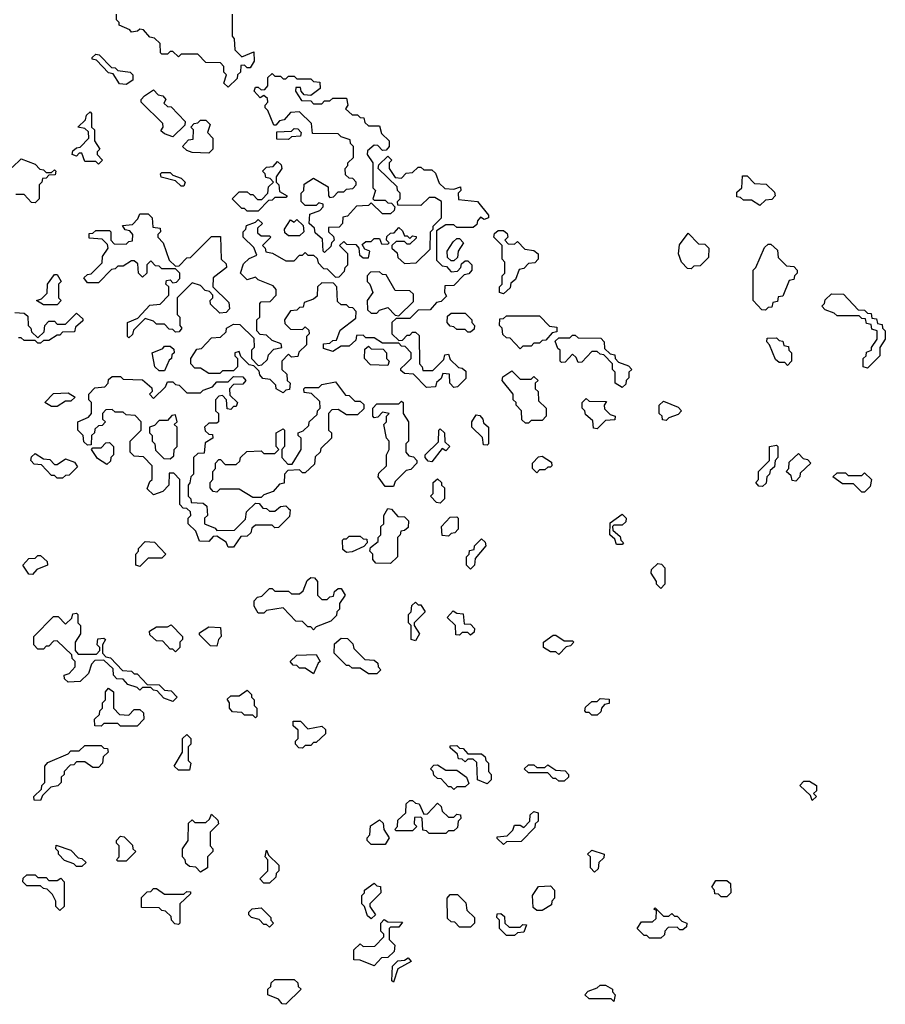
# Model space of a CAD drawing. Extents: x 2776963 to 2884430, y 684484 to 829250.
# Tile 57 of 256: x 2854139 to 2857280, y 736940 to 740515. Entities that reach past the tile are written whole.
import ezdxf

# ---------------------------------------------------------------- set-up
doc = ezdxf.new("R2010")
doc.units = 0

msp = doc.modelspace()

# ---------------------------------------------------------------- linework, layer by layer
at = {"layer": '0CON20XD'}
for points in [[(2854895, 740270), (2854880, 740285), (2854890, 740315), (2854880, 740325), (2854880, 740345), (2854868.3, 740358.3), (2854815, 740360), (2854785, 740390), (2854725, 740390), (2854715, 740380), (2854695, 740400), (2854685, 740400), (2854675, 740390), (2854655, 740390), (2854650, 740395), (2854648.3, 740428.3), (2854628.3, 740448.3), (2854611.7, 740451.7), (2854588.3, 740478.3), (2854575, 740480), (2854567, 740473), (2854545, 740470), (2854538.3, 740478.3), (2854500, 740495), (2854500, 740505), (2854490, 740515), (2854490, 740535)], [(2854910, 740535), (2854910, 740455), (2854917.5, 740445), (2854920, 740405), (2854945, 740380), (2854988.3, 740398.3), (2854990, 740365), (2854975, 740340), (2854965, 740340), (2854955, 740350), (2854941.7, 740348.3), (2854940, 740325), (2854930, 740315), (2854928.3, 740301.7), (2854895, 740270)], [(2854525, 740280), (2854501.7, 740281.7), (2854478.3, 740318.3), (2854461.7, 740321.7), (2854418.3, 740368.3), (2854401.7, 740371.7), (2854401.7, 740378.3), (2854415, 740390), (2854427, 740387), (2854471.7, 740341.7), (2854485, 740340), (2854495, 740330), (2854540, 740325), (2854550, 740315), (2854550, 740295), (2854525, 740280)], [(2855245, 739670), (2855240, 739675), (2855238.3, 739718.3), (2855211.7, 739741.7), (2855208.3, 739758.3), (2855190, 739775), (2855191.7, 739808.3), (2855228.3, 739821.7), (2855240, 739835), (2855240, 739845), (2855225, 739850), (2855215, 739840), (2855175, 739840), (2855160, 739855), (2855160, 739885), (2855170, 739895), (2855171.7, 739918.3), (2855205, 739940), (2855258.3, 739908.3), (2855260, 739875), (2855265, 739870), (2855278.3, 739871.7), (2855295, 739890), (2855315, 739890), (2855325, 739900), (2855348.3, 739901.7), (2855360, 739915), (2855360, 739925), (2855348.3, 739938.3), (2855335, 739940), (2855321.7, 739951.7), (2855320, 739975), (2855330, 739985), (2855330, 739995), (2855350, 740015), (2855350, 740055), (2855340, 740065), (2855338.3, 740078.3), (2855305, 740090), (2855295, 740100), (2855201.7, 740101.7), (2855198.3, 740138.3), (2855155, 740180), (2855121.7, 740178.3), (2855098.3, 740151.7), (2855081.7, 740148.3), (2855068.3, 740131.7), (2855061.7, 740131.7), (2855040, 740185), (2855030, 740195), (2855030, 740205), (2855040, 740215), (2855038.3, 740228.3), (2855025, 740240), (2855011.7, 740231.7), (2854990, 740255), (2854995, 740270), (2855005, 740270), (2855015, 740260), (2855028.3, 740261.7), (2855040, 740275), (2855040, 740305), (2855055, 740320), (2855065, 740310), (2855085, 740310), (2855095, 740300), (2855105, 740300), (2855115, 740310), (2855135, 740310), (2855145, 740300), (2855195, 740300), (2855205, 740290), (2855228.3, 740288.3), (2855230, 740265), (2855195, 740240), (2855171.7, 740241.7), (2855160, 740255), (2855158.3, 740268.3), (2855141.7, 740268.3), (2855140, 740255), (2855161.7, 740221.7), (2855195, 740220), (2855205, 740210), (2855235, 740210), (2855245, 740220), (2855265, 740220), (2855275, 740230), (2855325, 740230), (2855330, 740205), (2855321.7, 740191.7), (2855345, 740170), (2855365, 740170), (2855375, 740160), (2855388.3, 740158.3), (2855391.7, 740141.7), (2855405, 740130), (2855445, 740130), (2855451.7, 740101.7), (2855480, 740075), (2855480, 740055), (2855468.3, 740041.7), (2855455, 740040), (2855438.3, 740058.3), (2855425, 740060), (2855401.7, 740038.3), (2855400, 740025), (2855420, 739995), (2855420, 739905), (2855430, 739895), (2855420, 739865), (2855425, 739860), (2855465, 739860), (2855475, 739850), (2855488.3, 739848.3), (2855500, 739835), (2855498.3, 739821.7), (2855485, 739810), (2855455, 739810), (2855415, 739850), (2855405, 739840), (2855361.7, 739838.3), (2855328.3, 739801.7), (2855311.7, 739798.3), (2855310, 739775), (2855298.3, 739761.7), (2855260, 739760), (2855260, 739745), (2855278.3, 739728.3), (2855280, 739715), (2855270, 739705), (2855268.3, 739691.7), (2855245, 739670)], [(2854695, 740090), (2854665, 740100), (2854651.7, 740111.7), (2854660, 740125), (2854658.3, 740138.3), (2854580, 740215), (2854580, 740225), (2854591.7, 740238.3), (2854625, 740260), (2854641.7, 740241.7), (2854658.3, 740238.3), (2854670, 740225), (2854661.7, 740211.7), (2854675, 740200), (2854688.3, 740198.3), (2854740, 740145), (2854738.3, 740131.7), (2854695, 740090)], [(2854425, 739990), (2854415, 740000), (2854375, 740000), (2854365, 740030), (2854355, 740030), (2854345, 740020), (2854330, 740025), (2854331.7, 740038.3), (2854345, 740050), (2854358.3, 740051.7), (2854390, 740085), (2854388.3, 740108.3), (2854375, 740120), (2854350, 740125), (2854378.3, 740151.7), (2854381.7, 740168.3), (2854395, 740180), (2854400, 740175), (2854400, 740125), (2854410, 740115), (2854410, 740075), (2854430, 740045), (2854420, 740035), (2854420, 740025), (2854440, 740005), (2854425, 739990)], [(2854825, 740030), (2854765, 740032.5), (2854745, 740040), (2854730, 740055), (2854751.7, 740078.3), (2854768.3, 740081.7), (2854770, 740115), (2854760, 740125), (2854771.7, 740138.3), (2854785, 740140), (2854795, 740150), (2854815, 740150), (2854830, 740135), (2854820, 740105), (2854840, 740085), (2854840, 740045), (2854825, 740030)], [(2855115, 740080), (2855071.7, 740081.7), (2855071.7, 740108.3), (2855125, 740110), (2855135, 740120), (2855148.3, 740118.3), (2855160, 740105), (2855158.3, 740091.7), (2855125, 740090), (2855115, 740080)], [(2854111.7, 739978.3), (2854145, 740010), (2854195, 739990), (2854211.7, 739971.7), (2854225, 739970), (2854235, 739960), (2854255, 739960), (2854265, 739970), (2854270, 739965), (2854268.3, 739951.7), (2854245, 739950), (2854235, 739940), (2854221.7, 739938.3), (2854220, 739925), (2854210, 739915), (2854210, 739865), (2854195, 739850)], [(2855095, 739160), (2855070, 739175), (2855068.3, 739188.3), (2855048.3, 739208.3), (2855021.7, 739211.7), (2855010, 739225), (2855008.3, 739238.3), (2854988.3, 739258.3), (2854971.7, 739261.7), (2854941.7, 739291.7), (2854935, 739310), (2854920, 739305), (2854920, 739295), (2854930, 739285), (2854930, 739255), (2854915, 739240), (2854875, 739240), (2854865, 739230), (2854825, 739230), (2854795, 739250), (2854775, 739250), (2854760, 739265), (2854760, 739285), (2854781.7, 739318.3), (2854798.3, 739321.7), (2854835, 739360), (2854868.3, 739361.7), (2854888.3, 739381.7), (2854890, 739395), (2854915, 739410), (2854938.3, 739408.3), (2854988.3, 739358.3), (2854990, 739325), (2854980, 739315), (2854980, 739285), (2855005, 739260), (2855018.3, 739261.7), (2855038.3, 739281.7), (2855041.7, 739298.3), (2855061.7, 739318.3), (2855090, 739325), (2855088.3, 739338.3), (2855055, 739350), (2855035, 739370), (2855011.7, 739371.7), (2855000, 739385), (2855000, 739425), (2855010, 739435), (2855010, 739485), (2855015, 739490), (2855048.3, 739491.7), (2855070, 739515), (2855070, 739535), (2855058.3, 739548.3), (2855005, 739570), (2854995, 739580), (2854965, 739570), (2854940, 739595), (2854951.7, 739628.3), (2854971.7, 739648.3), (2855000, 739660), (2854988.3, 739688.3), (2854950, 739725), (2854950, 739745), (2854960, 739755), (2854961.7, 739768.3), (2854995, 739780), (2855005, 739790), (2855020, 739775), (2855001.7, 739758.3), (2855001.7, 739741.7), (2855015, 739730), (2855045, 739730), (2855050, 739725), (2855020, 739695), (2855030, 739685), (2855031.7, 739671.7), (2855057, 739667), (2855105, 739640), (2855135, 739640), (2855155, 739660), (2855165, 739660), (2855175, 739670), (2855185, 739660), (2855205, 739660), (2855218.3, 739648.3), (2855221.7, 739631.7), (2855241.7, 739611.7), (2855255, 739610), (2855285, 739580), (2855298.3, 739581.7), (2855318.3, 739601.7), (2855320, 739615), (2855330, 739625), (2855330, 739665), (2855300, 739695), (2855315, 739710), (2855325, 739700), (2855358.3, 739698.3), (2855370, 739685), (2855371.7, 739661.7), (2855385, 739650), (2855405, 739650), (2855410, 739675), (2855391.7, 739681.7), (2855381.7, 739698.3), (2855395, 739710), (2855415, 739710), (2855425, 739720), (2855445, 739720), (2855451.7, 739701.7), (2855475, 739700), (2855480, 739705), (2855470, 739715), (2855471.7, 739728.3), (2855485, 739740), (2855498.3, 739741.7), (2855515, 739760), (2855528.3, 739748.3), (2855535, 739730), (2855545, 739730), (2855555, 739720), (2855565, 739730), (2855578.3, 739728.3), (2855578.3, 739721.7), (2855555, 739700), (2855545, 739700), (2855535, 739710), (2855505, 739710), (2855490, 739695), (2855490, 739685), (2855508.3, 739668.3), (2855511.7, 739651.7), (2855535, 739630), (2855578.3, 739631.7), (2855628.3, 739681.7), (2855630, 739745), (2855640, 739755), (2855640, 739765), (2855670, 739795), (2855670, 739855), (2855645, 739870), (2855625, 739870), (2855595, 739840), (2855511.7, 739841.7), (2855510, 739855), (2855520, 739865), (2855520, 739885), (2855510, 739895), (2855508.3, 739908.3), (2855440, 739975), (2855441.7, 739988.3), (2855475, 740020), (2855490, 740005), (2855480, 739995), (2855480, 739975), (2855501.7, 739941.7), (2855525, 739940), (2855541.7, 739958.3), (2855565, 739960), (2855585, 739980), (2855595, 739980), (2855605, 739970), (2855635, 739970), (2855648.3, 739958.3), (2855661.7, 739921.7), (2855681.7, 739901.7), (2855715, 739900), (2855738.3, 739908.3), (2855740, 739895), (2855730, 739885), (2855731.7, 739861.7), (2855800, 739855), (2855840, 739805), (2855840, 739795), (2855825, 739790), (2855811.7, 739798.3), (2855800, 739785), (2855798.3, 739771.7), (2855785, 739760), (2855725, 739760), (2855715, 739770), (2855685, 739770), (2855651.7, 739748.3), (2855651.7, 739641.7), (2855671.7, 739621.7), (2855688.3, 739618.3), (2855705, 739600), (2855728.3, 739601.7), (2855740, 739615), (2855741.7, 739628.3), (2855755, 739640), (2855765, 739640), (2855780, 739625), (2855780, 739605), (2855768.3, 739591.7), (2855751.7, 739588.3), (2855715, 739550), (2855681.7, 739548.3), (2855680, 739525), (2855688.3, 739511.7), (2855668.3, 739491.7), (2855651.7, 739488.3), (2855628.3, 739461.7), (2855585, 739460), (2855555, 739430), (2855505, 739430), (2855490, 739415), (2855490, 739375), (2855515, 739350), (2855528.3, 739351.7), (2855545, 739370), (2855555, 739370), (2855565, 739380), (2855575, 739380), (2855588.3, 739368.3), (2855590, 739265), (2855600, 739255), (2855601.7, 739241.7), (2855638.3, 739241.7), (2855678.3, 739281.7), (2855681.7, 739298.3), (2855695, 739300), (2855701.7, 739281.7), (2855731.7, 739251.7), (2855745, 739250), (2855758.3, 739238.3), (2855758.3, 739211.7), (2855728.3, 739181.7), (2855715, 739180), (2855700, 739195), (2855698.3, 739228.3), (2855675, 739230), (2855668.3, 739211.7), (2855651.7, 739198.3), (2855648.3, 739181.7), (2855615, 739180), (2855568.3, 739228.3), (2855535, 739230), (2855521.7, 739241.7), (2855521.7, 739248.3), (2855540, 739265), (2855560, 739285), (2855560, 739305), (2855538.3, 739328.3), (2855525, 739330), (2855515, 739340), (2855455, 739340), (2855425, 739360), (2855395, 739360), (2855385, 739370), (2855361.7, 739368.3), (2855358.3, 739351.7), (2855335, 739330), (2855305, 739330), (2855275, 739310), (2855241.7, 739321.7), (2855241.7, 739338.3), (2855265, 739340), (2855275, 739350), (2855288.3, 739351.7), (2855301.7, 739388.3), (2855358.3, 739431.7), (2855360, 739455), (2855348.3, 739468.3), (2855335, 739470), (2855325, 739480), (2855305, 739480), (2855291.7, 739491.7), (2855290, 739545), (2855278.3, 739558.3), (2855235, 739560), (2855220, 739545), (2855218.3, 739511.7), (2855205, 739500), (2855171.7, 739488.3), (2855168.3, 739471.7), (2855155, 739470), (2855145, 739460), (2855121.7, 739458.3), (2855100, 739425), (2855101.7, 739411.7), (2855121.7, 739391.7), (2855165, 739390), (2855175, 739400), (2855188.3, 739388.3), (2855190, 739375), (2855180, 739365), (2855180, 739335), (2855151.7, 739308.3), (2855148.3, 739291.7), (2855125, 739290), (2855115, 739300), (2855090, 739275), (2855090, 739245), (2855108.3, 739228.3), (2855110, 739205), (2855120, 739195), (2855118.3, 739171.7), (2855105, 739170), (2855095, 739160)], [(2855005, 739820), (2854965, 739820), (2854955, 739830), (2854945, 739830), (2854910, 739865), (2854935, 739890), (2854965, 739890), (2854975, 739880), (2854985, 739880), (2855001.7, 739861.7), (2855018.3, 739861.7), (2855040, 739885), (2855041.7, 739908.3), (2855060, 739925), (2855048.3, 739938.3), (2855031.7, 739941.7), (2855030, 739955), (2855020, 739965), (2855035, 739980), (2855058.3, 739981.7), (2855075, 740000), (2855088.3, 739988.3), (2855090, 739975), (2855070, 739945), (2855070, 739925), (2855080, 739915), (2855081.7, 739891.7), (2855110, 739875), (2855105, 739870), (2855065, 739870), (2855055, 739860), (2855041.7, 739858.3), (2855005, 739820)], [(2854735, 739910), (2854725, 739910), (2854705, 739930), (2854653, 739943), (2854650, 739955), (2854655, 739960), (2854685, 739960), (2854695, 739950), (2854725, 739940), (2854740, 739925), (2854735, 739910)], [(2856825, 739840), (2856795, 739860), (2856765, 739860), (2856755, 739870), (2856741.7, 739871.7), (2856741.7, 739888.3), (2856760, 739905), (2856761.7, 739948.3), (2856778.3, 739948.3), (2856805, 739920), (2856848.3, 739918.3), (2856878.3, 739888.3), (2856880, 739875), (2856868.3, 739861.7), (2856845, 739860), (2856825, 739840)], [(2854195, 739850), (2854181.7, 739851.7), (2854155, 739880), (2854125, 739880)], [(2854535, 739360), (2854530, 739365), (2854530, 739415), (2854568.3, 739431.7), (2854611.7, 739478.3), (2854648.3, 739481.7), (2854680, 739515), (2854680, 739545), (2854670, 739555), (2854671.7, 739568.3), (2854685, 739570), (2854695, 739560), (2854708.3, 739561.7), (2854720, 739575), (2854720, 739595), (2854705, 739610), (2854655, 739610), (2854645, 739620), (2854631.7, 739621.7), (2854615, 739640), (2854600, 739625), (2854600, 739595), (2854585, 739580), (2854570, 739595), (2854568.3, 739628.3), (2854555, 739640), (2854545, 739640), (2854515, 739620), (2854495, 739620), (2854485, 739610), (2854471.7, 739608.3), (2854425, 739560), (2854385, 739560), (2854371.7, 739578.3), (2854385, 739590), (2854398.3, 739591.7), (2854438.3, 739631.7), (2854440, 739655), (2854460, 739685), (2854458.3, 739698.3), (2854438.3, 739718.3), (2854391.7, 739721.7), (2854391.7, 739738.3), (2854405, 739740), (2854415, 739750), (2854465, 739750), (2854470, 739745), (2854470, 739715), (2854481.7, 739701.7), (2854525, 739700), (2854535, 739710), (2854548.3, 739711.7), (2854550, 739735), (2854538.3, 739748.3), (2854521.7, 739751.7), (2854511.7, 739768.3), (2854548.3, 739771.7), (2854568.3, 739791.7), (2854575, 739810), (2854605, 739810), (2854620, 739795), (2854621.7, 739761.7), (2854648.3, 739758.3), (2854650, 739745), (2854640, 739735), (2854640, 739725), (2854660, 739705), (2854681.7, 739641.7), (2854705, 739620), (2854718.3, 739621.7), (2854745, 739650), (2854758.3, 739651.7), (2854835, 739727.5), (2854868.3, 739728.3), (2854870, 739645), (2854888.3, 739628.3), (2854890, 739615), (2854841.7, 739578.3), (2854840, 739545), (2854898.3, 739488.3), (2854900, 739465), (2854888.3, 739451.7), (2854865, 739450), (2854831.7, 739481.7), (2854830, 739495), (2854840, 739505), (2854840, 739515), (2854828.3, 739528.3), (2854811.7, 739531.7), (2854795, 739550), (2854765, 739560), (2854710, 739505), (2854710, 739445), (2854720, 739435), (2854720, 739405), (2854727.5, 739395), (2854718.3, 739381.7), (2854705, 739380), (2854695, 739390), (2854681.7, 739391.7), (2854665, 739410), (2854635, 739410), (2854625, 739420), (2854595, 739430), (2854551.7, 739388.3), (2854548.3, 739371.7), (2854535, 739360)], [(2855155, 739730), (2855115, 739730), (2855101.7, 739741.7), (2855100, 739755), (2855121.7, 739788.3), (2855135, 739780), (2855145, 739790), (2855168.3, 739768.3), (2855170, 739745), (2855155, 739730)], [(2855895, 739520), (2855880, 739525), (2855880, 739545), (2855890, 739555), (2855890, 739585), (2855900, 739595), (2855900, 739635), (2855890, 739645), (2855890, 739695), (2855860, 739725), (2855861.7, 739738.3), (2855875, 739750), (2855895, 739750), (2855908.3, 739738.3), (2855910, 739725), (2855900, 739715), (2855911.7, 739701.7), (2855935, 739700), (2855945, 739710), (2855971.7, 739681.7), (2856005, 739677.5), (2856020, 739665), (2856020, 739645), (2856008.3, 739631.7), (2855985, 739630), (2855968.3, 739611.7), (2855951.7, 739608.3), (2855938.3, 739571.7), (2855921.7, 739558.3), (2855918.3, 739541.7), (2855895, 739520)], [(2856575, 739610), (2856561.7, 739611.7), (2856540, 739635), (2856530, 739665), (2856533, 739697), (2856565, 739740), (2856601.7, 739701.7), (2856625, 739700), (2856640, 739685), (2856638.3, 739651.7), (2856608.3, 739621.7), (2856585, 739620), (2856575, 739610)], [(2855715, 739640), (2855705, 739640), (2855691.7, 739651.7), (2855690, 739675), (2855711.7, 739708.3), (2855725, 739720), (2855735, 739720), (2855750, 739705), (2855730, 739675), (2855728.3, 739651.7), (2855715, 739640)], [(2856845, 739460), (2856831.7, 739461.7), (2856800, 739495), (2856800, 739605), (2856810, 739615), (2856841.7, 739688.3), (2856855, 739700), (2856865, 739700), (2856888.3, 739678.3), (2856891.7, 739651.7), (2856921.7, 739621.7), (2856948.3, 739618.3), (2856960, 739605), (2856960, 739595), (2856950, 739585), (2856948.3, 739571.7), (2856931.7, 739568.3), (2856908.3, 739511.7), (2856891.7, 739508.3), (2856888.3, 739491.7), (2856871.7, 739488.3), (2856868.3, 739471.7), (2856855, 739470), (2856845, 739460)], [(2855515, 739440), (2855568.3, 739491.7), (2855568.3, 739518.3), (2855555, 739530), (2855501.7, 739531.7), (2855468.3, 739588.3), (2855455, 739590), (2855445, 739600), (2855411.7, 739598.3), (2855400, 739585), (2855400, 739565), (2855410, 739555), (2855420, 739525), (2855400, 739495), (2855401.7, 739461.7), (2855415, 739450), (2855435, 739450), (2855445, 739460), (2855475, 739470), (2855501.7, 739441.7), (2855515, 739440)], [(2854275, 739480), (2854225, 739480), (2854200, 739495), (2854218.3, 739501.7), (2854238.3, 739521.7), (2854240, 739555), (2854265, 739590), (2854275, 739590), (2854290, 739565), (2854280, 739555), (2854280, 739505), (2854290, 739495), (2854275, 739480)], [(2857215, 739250), (2857200, 739255), (2857200, 739285), (2857210, 739295), (2857211.7, 739308.3), (2857230, 739315), (2857230, 739325), (2857250, 739355), (2857250, 739385), (2857231.7, 739391.7), (2857228.3, 739408.3), (2857211.7, 739411.7), (2857208.3, 739428.3), (2857195, 739430), (2857185, 739440), (2857105, 739440), (2857095, 739450), (2857061.7, 739461.7), (2857050, 739475), (2857060, 739485), (2857061.7, 739498.3), (2857085, 739520), (2857128.3, 739518.3), (2857181.7, 739461.7), (2857205, 739460), (2857215, 739450), (2857228.3, 739448.3), (2857231.7, 739431.7), (2857248.3, 739428.3), (2857251.7, 739411.7), (2857268.3, 739408.3), (2857270, 739395), (2857280, 739385), (2857280, 739355), (2857260, 739325), (2857260, 739295), (2857215, 739250)], [(2854121.7, 739451.7), (2854155, 739450), (2854168.3, 739438.3), (2854170, 739405), (2854180, 739395), (2854181.7, 739381.7), (2854205, 739360), (2854228.3, 739381.7), (2854230, 739405), (2854245, 739420), (2854265, 739420), (2854275, 739410), (2854305, 739410), (2854345, 739450), (2854368.3, 739428.3), (2854368.3, 739421.7), (2854341.7, 739398.3), (2854338.3, 739381.7), (2854295, 739380), (2854285, 739370), (2854275, 739370), (2854245, 739350), (2854225, 739350), (2854215, 739340)], [(2855775, 739380), (2855765, 739380), (2855755, 739390), (2855725, 739390), (2855715, 739400), (2855701.7, 739401.7), (2855690, 739415), (2855691.7, 739438.3), (2855705, 739450), (2855755, 739450), (2855780, 739425), (2855780, 739415), (2855790, 739405), (2855788.3, 739391.7), (2855775, 739380)], [(2855955, 739320), (2855918.3, 739358.3), (2855905, 739360), (2855891.7, 739371.7), (2855890, 739395), (2855880, 739405), (2855881.7, 739428.3), (2855895, 739430), (2855905, 739440), (2856025, 739440), (2856061.7, 739401.7), (2856088.3, 739398.3), (2856088.3, 739381.7), (2856071.7, 739378.3), (2856048.3, 739351.7), (2856035, 739350), (2856025, 739340), (2856005, 739340), (2855995, 739330), (2855965, 739330), (2855955, 739320)], [(2854215, 739340), (2854205, 739340), (2854195, 739350), (2854155, 739350), (2854145, 739360), (2854135, 739360)], [(2856325, 739180), (2856300, 739195), (2856300, 739235), (2856290, 739245), (2856290, 739265), (2856258.3, 739298.3), (2856245, 739300), (2856235, 739310), (2856215, 739310), (2856178.3, 739271.7), (2856165, 739270), (2856158.3, 739288.3), (2856145, 739300), (2856118.3, 739271.7), (2856105, 739270), (2856100, 739275), (2856100, 739315), (2856091.7, 739321.7), (2856081.7, 739348.3), (2856095, 739360), (2856135, 739360), (2856145, 739370), (2856155, 739370), (2856165, 739360), (2856248.3, 739358.3), (2856260, 739345), (2856261.7, 739321.7), (2856281.7, 739301.7), (2856298.3, 739298.3), (2856300, 739285), (2856311.7, 739271.7), (2856348.3, 739258.3), (2856360, 739245), (2856350, 739235), (2856350, 739215), (2856340, 739205), (2856338.3, 739191.7), (2856325, 739180)], [(2856925, 739260), (2856915, 739270), (2856895, 739270), (2856881.7, 739281.7), (2856860, 739335), (2856850, 739345), (2856851.7, 739358.3), (2856885, 739360), (2856895, 739350), (2856908.3, 739348.3), (2856911.7, 739331.7), (2856928.3, 739328.3), (2856930, 739315), (2856940, 739305), (2856940, 739275), (2856925, 739260)], [(2854665, 739240), (2854645, 739240), (2854630, 739255), (2854620, 739305), (2854658.3, 739321.7), (2854665, 739330), (2854685, 739330), (2854698.3, 739318.3), (2854700, 739305), (2854691.7, 739298.3), (2854690, 739285), (2854681.7, 739278.3), (2854665, 739240)], [(2855475, 739260), (2855411.7, 739261.7), (2855390, 739285), (2855391.7, 739318.3), (2855405, 739330), (2855415, 739320), (2855458.3, 739318.3), (2855470, 739305), (2855470, 739285), (2855480, 739275), (2855475, 739260)], [(2855985, 739050), (2855975, 739050), (2855961.7, 739061.7), (2855960, 739095), (2855940, 739115), (2855940, 739125), (2855930, 739135), (2855930, 739155), (2855890, 739205), (2855891.7, 739218.3), (2855925, 739240), (2855955, 739210), (2855995, 739210), (2856005, 739220), (2856020, 739205), (2856010, 739195), (2856010, 739175), (2856020, 739165), (2856021.7, 739131.7), (2856050, 739105), (2856050, 739075), (2856035, 739060), (2855995, 739060), (2855985, 739050)], [(2854915, 738600), (2854895, 738600), (2854888.3, 738618.3), (2854855, 738640), (2854841.7, 738638.3), (2854825, 738620), (2854791.7, 738621.7), (2854778.3, 738658.3), (2854750, 738685), (2854750, 738705), (2854760, 738715), (2854758.3, 738728.3), (2854745, 738740), (2854731.7, 738741.7), (2854720, 738755), (2854720, 738845), (2854698.3, 738868.3), (2854681.7, 738868.3), (2854680, 738825), (2854658.3, 738801.7), (2854625, 738790), (2854601.7, 738811.7), (2854611.7, 738838.3), (2854620, 738845), (2854620, 738895), (2854588.3, 738928.3), (2854555, 738930), (2854540, 738945), (2854540, 738985), (2854580, 739025), (2854580, 739055), (2854558.3, 739078.3), (2854525, 739080), (2854515, 739090), (2854485, 739090), (2854475, 739100), (2854451.7, 739098.3), (2854440, 739085), (2854440, 739065), (2854450, 739055), (2854438.3, 739041.7), (2854425, 739040), (2854411.7, 739028.3), (2854410, 739015), (2854400, 739005), (2854398.3, 738971.7), (2854385, 738970), (2854371.7, 738981.7), (2854370, 739005), (2854350, 739025), (2854350, 739055), (2854388.3, 739071.7), (2854400, 739085), (2854400, 739125), (2854390, 739135), (2854390, 739155), (2854411.7, 739178.3), (2854448.3, 739181.7), (2854460, 739195), (2854461.7, 739208.3), (2854475, 739220), (2854505, 739220), (2854515, 739210), (2854585, 739207.5), (2854618.3, 739178.3), (2854620, 739165), (2854610, 739155), (2854625, 739140), (2854668.3, 739181.7), (2854675, 739200), (2854695, 739200), (2854705, 739190), (2854718.3, 739188.3), (2854745, 739160), (2854795, 739160), (2854805, 739170), (2854838.3, 739181.7), (2854855, 739200), (2854895, 739200), (2854915, 739220), (2854948.3, 739218.3), (2854960, 739205), (2854948.3, 739191.7), (2854915, 739190), (2854900, 739175), (2854901.7, 739151.7), (2854930, 739125), (2854925, 739110), (2854915, 739110), (2854905, 739100), (2854891.7, 739101.7), (2854890, 739135), (2854875, 739150), (2854861.7, 739148.3), (2854850, 739135), (2854850, 739095), (2854860, 739085), (2854860, 739055), (2854855, 739050), (2854825, 739050), (2854810, 739035), (2854811.7, 739021.7), (2854825, 739010), (2854838.3, 739008.3), (2854840, 738995), (2854811.7, 738978.3), (2854808.3, 738941.7), (2854785, 738940), (2854770, 738925), (2854770, 738865), (2854760, 738855), (2854757, 738833), (2854750, 738825), (2854750, 738785), (2854760, 738775), (2854761.7, 738761.7), (2854805, 738760), (2854818.3, 738748.3), (2854820, 738715), (2854810, 738705), (2854810, 738685), (2854848.3, 738668.3), (2854855, 738660), (2854918.3, 738661.7), (2854958.3, 738701.7), (2854961.7, 738728.3), (2854995, 738760), (2855008.3, 738758.3), (2855021.7, 738741.7), (2855035, 738740), (2855045, 738730), (2855065, 738730), (2855085, 738747.5), (2855105, 738750), (2855115, 738740), (2855120, 738735), (2855118.3, 738711.7), (2855078.3, 738671.7), (2855065, 738670), (2855055, 738680), (2854995, 738680), (2854981.7, 738668.3), (2854978.3, 738651.7), (2854965, 738640), (2854941.7, 738638.3), (2854915, 738600)], [(2855015, 738780), (2854985, 738780), (2854935, 738810), (2854865, 738810), (2854855, 738800), (2854841.7, 738801.7), (2854830, 738815), (2854830, 738835), (2854840, 738845), (2854840, 738875), (2854850, 738885), (2854850, 738905), (2854861.7, 738918.3), (2854868.3, 738918.3), (2854885, 738900), (2854925, 738900), (2854938.3, 738911.7), (2854940, 738925), (2854963, 738947), (2855015, 738950), (2855025, 738940), (2855065, 738940), (2855080, 738955), (2855070, 738965), (2855070, 739015), (2855095, 739030), (2855100, 739025), (2855100, 738965), (2855090, 738955), (2855090, 738925), (2855111.7, 738901.7), (2855128.3, 738901.7), (2855160, 738955), (2855160, 738995), (2855150, 739005), (2855150, 739015), (2855168.3, 739021.7), (2855188.3, 739041.7), (2855190, 739055), (2855218.3, 739081.7), (2855220, 739095), (2855230, 739105), (2855228.3, 739128.3), (2855198.3, 739158.3), (2855171.7, 739161.7), (2855170, 739175), (2855175, 739180), (2855225, 739180), (2855235, 739190), (2855285, 739200), (2855321.7, 739151.7), (2855335, 739150), (2855355, 739130), (2855375, 739130), (2855388.3, 739118.3), (2855388.3, 739101.7), (2855365, 739080), (2855325, 739080), (2855295, 739100), (2855271.7, 739098.3), (2855260, 739085), (2855260, 739025), (2855270, 739015), (2855270, 738995), (2855231.7, 738958.3), (2855230, 738945), (2855211.7, 738928.3), (2855208.3, 738901.7), (2855175, 738870), (2855165, 738870), (2855155, 738880), (2855111.7, 738878.3), (2855100, 738865), (2855098.3, 738831.7), (2855081.7, 738828.3), (2855058.3, 738801.7), (2855025, 738790), (2855015, 738780)], [(2854275, 739110), (2854255, 739110), (2854230, 739125), (2854261.7, 739158.3), (2854315, 739160), (2854340, 739145), (2854325, 739130), (2854305, 739130), (2854275, 739110)], [(2856235, 739030), (2856221.7, 739031.7), (2856218.3, 739058.3), (2856191.7, 739081.7), (2856190, 739095), (2856180, 739105), (2856180, 739125), (2856195, 739140), (2856205, 739130), (2856268.3, 739128.3), (2856260, 739115), (2856261.7, 739101.7), (2856281.7, 739081.7), (2856300, 739075), (2856298.3, 739061.7), (2856265, 739060), (2856235, 739030)], [(2855495, 738820), (2855465, 738820), (2855440, 738855), (2855441.7, 738868.3), (2855470, 738895), (2855470, 738935), (2855480, 738955), (2855480, 738985), (2855470, 738995), (2855460, 739045), (2855470, 739055), (2855470, 739075), (2855480, 739085), (2855455, 739090), (2855438.3, 739071.7), (2855425, 739070), (2855420, 739075), (2855420, 739105), (2855435, 739120), (2855515, 739120), (2855525, 739130), (2855530, 739125), (2855530, 739085), (2855550, 739055), (2855550, 738985), (2855540, 738975), (2855540, 738945), (2855551.7, 738931.7), (2855568.3, 738928.3), (2855580, 738915), (2855580, 738905), (2855558.3, 738881.7), (2855541.7, 738878.3), (2855501.7, 738838.3), (2855495, 738820)], [(2856485, 739060), (2856471.7, 739061.7), (2856470, 739075), (2856460, 739085), (2856460, 739115), (2856475, 739130), (2856528.3, 739108.3), (2856540, 739095), (2856528.3, 739081.7), (2856495, 739070), (2856485, 739060)], [(2854685, 738920), (2854698.3, 738931.7), (2854700, 738955), (2854710, 738965), (2854710, 739035), (2854700, 739045), (2854710, 739055), (2854705, 739080), (2854691.7, 739078.3), (2854675, 739060), (2854645, 739060), (2854628.3, 739041.7), (2854610, 739035), (2854610, 739015), (2854620, 739005), (2854620, 738985), (2854630, 738975), (2854631.7, 738951.7), (2854661.7, 738921.7), (2854685, 738920)], [(2855835, 738970), (2855821.7, 738971.7), (2855818.3, 738998.3), (2855780, 739035), (2855780, 739055), (2855795, 739080), (2855808.3, 739078.3), (2855820, 739065), (2855821.7, 739051.7), (2855840, 739035), (2855840, 738975), (2855835, 738970)], [(2855635, 738910), (2855621.7, 738911.7), (2855610, 738925), (2855610, 738935), (2855658.3, 738981.7), (2855660, 739025), (2855665, 739030), (2855680, 739015), (2855681.7, 738981.7), (2855700, 738965), (2855685, 738950), (2855671.7, 738958.3), (2855635, 738910)], [(2854455, 738900), (2854421.7, 738921.7), (2854400, 738955), (2854405, 738960), (2854435, 738960), (2854451.7, 738978.3), (2854465, 738980), (2854480, 738965), (2854480, 738935), (2854470, 738925), (2854468.3, 738911.7), (2854455, 738900)], [(2856835, 738820), (2856821.7, 738821.7), (2856810, 738835), (2856820, 738845), (2856820, 738875), (2856860, 738915), (2856860, 738965), (2856885, 738970), (2856890, 738965), (2856890, 738925), (2856880, 738915), (2856878.3, 738891.7), (2856861.7, 738878.3), (2856860, 738865), (2856850, 738855), (2856848.3, 738831.7), (2856835, 738820)], [(2854295, 738850), (2854275, 738850), (2854265, 738860), (2854255, 738860), (2854218.3, 738898.3), (2854191.7, 738901.7), (2854180, 738915), (2854181.7, 738928.3), (2854195, 738940), (2854225, 738920), (2854248.3, 738918.3), (2854265, 738900), (2854275, 738900), (2854305, 738920), (2854338.3, 738908.3), (2854348.3, 738891.7), (2854318.3, 738861.7), (2854305, 738860), (2854295, 738850)], [(2856015, 738870), (2856000, 738885), (2856000, 738905), (2856021.7, 738928.3), (2856035, 738930), (2856068.3, 738908.3), (2856070, 738895), (2856065, 738890), (2856055, 738890), (2856045, 738880), (2856025, 738880), (2856015, 738870)], [(2856955, 738840), (2856941.7, 738841.7), (2856938.3, 738858.3), (2856920, 738875), (2856930, 738885), (2856931.7, 738908.3), (2856965, 738940), (2856981.7, 738921.7), (2856998.3, 738918.3), (2857010, 738905), (2856971.7, 738868.3), (2856970, 738855), (2856955, 738840)], [(2855665, 738760), (2855651.7, 738761.7), (2855630, 738785), (2855640, 738795), (2855640, 738835), (2855655, 738847.5), (2855670, 738835), (2855670, 738825), (2855680, 738815), (2855680, 738775), (2855665, 738760)], [(2857205, 738800), (2857195, 738800), (2857165, 738830), (2857125, 738830), (2857090, 738855), (2857105, 738870), (2857135, 738870), (2857145, 738860), (2857195, 738860), (2857205, 738870), (2857230, 738845), (2857225, 738820), (2857205, 738800)], [(2855485, 738540), (2855431.7, 738541.7), (2855420, 738555), (2855420, 738575), (2855410, 738585), (2855411.7, 738598.3), (2855440, 738620), (2855440, 738635), (2855450, 738645), (2855450, 738675), (2855460, 738685), (2855460, 738715), (2855475, 738740), (2855488.3, 738738.3), (2855511.7, 738711.7), (2855535, 738710), (2855550, 738695), (2855548.3, 738671.7), (2855535, 738660), (2855521.7, 738658.3), (2855520, 738645), (2855510, 738635), (2855510, 738565), (2855485, 738540)], [(2855695, 738640), (2855671.7, 738641.7), (2855670, 738675), (2855701.7, 738708.3), (2855725, 738710), (2855730, 738705), (2855730, 738665), (2855718.3, 738651.7), (2855705, 738650), (2855695, 738640)], [(2856325, 738610), (2856305, 738610), (2856298.3, 738628.3), (2856280, 738645), (2856281.7, 738688.3), (2856325, 738720), (2856340, 738705), (2856338.3, 738691.7), (2856325, 738680), (2856295, 738680), (2856290, 738675), (2856291.7, 738661.7), (2856318.3, 738638.3), (2856320, 738625), (2856330, 738615), (2856325, 738610)], [(2855325, 738580), (2855311.7, 738591.7), (2855310, 738625), (2855315, 738630), (2855325, 738630), (2855335, 738640), (2855375, 738640), (2855385, 738630), (2855398.3, 738628.3), (2855400, 738615), (2855388.3, 738601.7), (2855345, 738582.5), (2855325, 738580)], [(2854575, 738530), (2854560, 738535), (2854560, 738575), (2854570, 738585), (2854570, 738595), (2854595, 738620), (2854628.3, 738618.3), (2854670, 738575), (2854655, 738560), (2854605, 738560), (2854575, 738530)], [(2855775, 738520), (2855760, 738535), (2855760, 738565), (2855770, 738575), (2855771.7, 738588.3), (2855788.3, 738591.7), (2855790, 738605), (2855815, 738630), (2855828.3, 738618.3), (2855830, 738605), (2855791.7, 738558.3), (2855790, 738535), (2855775, 738520)], [(2854185, 738500), (2854171.7, 738501.7), (2854150, 738535), (2854171.7, 738558.3), (2854195, 738560), (2854205, 738570), (2854215, 738570), (2854238.3, 738548.3), (2854240, 738535), (2854201.7, 738518.3), (2854185, 738500)], [(2856465, 738450), (2856450, 738465), (2856450, 738475), (2856430, 738505), (2856431.7, 738518.3), (2856455, 738540), (2856468.3, 738538.3), (2856480, 738525), (2856480, 738465), (2856465, 738450)], [(2855205, 738300), (2855195, 738310), (2855185, 738310), (2855165, 738330), (2855141.7, 738331.7), (2855095, 738380), (2855035, 738370), (2855025, 738360), (2855005, 738360), (2854990, 738385), (2854990, 738405), (2855001.7, 738418.3), (2855018.3, 738421.7), (2855045, 738450), (2855055, 738450), (2855065, 738440), (2855115, 738440), (2855125, 738430), (2855155, 738430), (2855168.3, 738441.7), (2855181.7, 738478.3), (2855195, 738490), (2855208.3, 738488.3), (2855220, 738475), (2855220, 738425), (2855235, 738410), (2855255, 738410), (2855265, 738420), (2855278.3, 738421.7), (2855281.7, 738438.3), (2855295, 738450), (2855305, 738450), (2855320, 738425), (2855300, 738395), (2855300, 738375), (2855290, 738365), (2855288.3, 738351.7), (2855268.3, 738331.7), (2855215, 738310), (2855205, 738300)], [(2855575, 738260), (2855560, 738265), (2855560, 738315), (2855550, 738325), (2855550, 738355), (2855560, 738365), (2855561.7, 738388.3), (2855575, 738400), (2855585, 738390), (2855595, 738390), (2855610, 738365), (2855570, 738325), (2855570, 738315), (2855590, 738285), (2855575, 738260)], [(2854695, 738040), (2854661.7, 738051.7), (2854638.3, 738078.3), (2854625, 738080), (2854615, 738090), (2854585, 738090), (2854575, 738080), (2854565, 738090), (2854531.7, 738101.7), (2854515, 738120), (2854491.7, 738121.7), (2854480, 738135), (2854478.3, 738158.3), (2854445, 738190), (2854411.7, 738188.3), (2854400, 738175), (2854388.3, 738141.7), (2854358.3, 738111.7), (2854315, 738110), (2854301.7, 738121.7), (2854300, 738135), (2854318.3, 738141.7), (2854340, 738165), (2854340, 738185), (2854330, 738195), (2854328.3, 738208.3), (2854275, 738260), (2854261.7, 738258.3), (2854245, 738240), (2854235, 738240), (2854225, 738230), (2854205, 738230), (2854190, 738245), (2854190, 738275), (2854261.7, 738348.3), (2854278.3, 738348.3), (2854305, 738320), (2854328.3, 738341.7), (2854331.7, 738358.3), (2854345, 738360), (2854350, 738355), (2854350, 738325), (2854360, 738315), (2854360, 738285), (2854340, 738255), (2854340, 738225), (2854351.7, 738211.7), (2854418.3, 738211.7), (2854430, 738225), (2854430, 738235), (2854420, 738245), (2854423, 738267), (2854445, 738270), (2854450, 738265), (2854440, 738245), (2854440, 738215), (2854451.7, 738201.7), (2854468.3, 738198.3), (2854511.7, 738151.7), (2854545, 738150), (2854555, 738140), (2854565, 738140), (2854601.7, 738101.7), (2854645, 738100), (2854665, 738080), (2854688.3, 738078.3), (2854710, 738055), (2854695, 738040)], [(2855775, 738280), (2855765, 738290), (2855745, 738290), (2855735, 738280), (2855721.7, 738281.7), (2855720, 738315), (2855690, 738345), (2855711.7, 738368.3), (2855725, 738360), (2855748.3, 738358.3), (2855751.7, 738321.7), (2855775, 738320), (2855790, 738305), (2855788.3, 738291.7), (2855775, 738280)], [(2854705, 738220), (2854695, 738230), (2854685, 738230), (2854658.3, 738258.3), (2854635, 738260), (2854611.7, 738281.7), (2854610, 738295), (2854635, 738310), (2854675, 738310), (2854688.3, 738318.3), (2854730, 738275), (2854730, 738265), (2854720, 738255), (2854720, 738235), (2854705, 738220)], [(2854855, 738240), (2854831.7, 738241.7), (2854791.7, 738281.7), (2854791.7, 738288.3), (2854825, 738310), (2854868.3, 738308.3), (2854870, 738275), (2854860, 738265), (2854855, 738240)], [(2856095, 738210), (2856085, 738220), (2856065, 738220), (2856040, 738235), (2856040, 738255), (2856075, 738280), (2856085, 738280), (2856115, 738260), (2856145, 738260), (2856150, 738255), (2856138.3, 738241.7), (2856121.7, 738238.3), (2856095, 738210)], [(2855435, 738140), (2855405, 738140), (2855375, 738160), (2855345, 738160), (2855335, 738170), (2855325, 738170), (2855280, 738215), (2855281.7, 738248.3), (2855305, 738270), (2855328.3, 738268.3), (2855348.3, 738248.3), (2855351.7, 738231.7), (2855391.7, 738191.7), (2855425, 738190), (2855438.3, 738178.3), (2855440, 738165), (2855450, 738155), (2855435, 738140)], [(2855205, 738140), (2855175, 738160), (2855155, 738160), (2855145, 738170), (2855131.7, 738171.7), (2855120, 738185), (2855145, 738207.5), (2855215, 738210), (2855230, 738185), (2855221.7, 738178.3), (2855205, 738140)], [(2854565, 737950), (2854505, 737950), (2854495, 737960), (2854445, 737960), (2854435, 737950), (2854411.7, 737951.7), (2854410, 737975), (2854428.3, 737991.7), (2854430, 738005), (2854440, 738015), (2854440, 738035), (2854450, 738045), (2854450, 738075), (2854461.7, 738088.3), (2854480, 738075), (2854480, 738015), (2854501.7, 737991.7), (2854535, 737990), (2854555, 738010), (2854575, 738010), (2854588.3, 737998.3), (2854590, 737975), (2854565, 737950)], [(2854995, 737980), (2854985, 737990), (2854955, 737990), (2854945, 738000), (2854911.7, 738001.7), (2854900, 738015), (2854900, 738035), (2854891.7, 738048.3), (2854905, 738060), (2854935, 738060), (2854965, 738080), (2854980, 738065), (2854980, 738055), (2854990, 738045), (2854990, 738025), (2855000, 738015), (2855000, 737985), (2854995, 737980)], [(2856235, 737990), (2856215, 737990), (2856205, 738000), (2856195, 738000), (2856190, 738005), (2856191.7, 738018.3), (2856215, 738040), (2856235, 738040), (2856245, 738050), (2856278.3, 738048.3), (2856278.3, 738031.7), (2856261.7, 738028.3), (2856250, 738015), (2856248.3, 738001.7), (2856235, 737990)], [(2855165, 737870), (2855151.7, 737871.7), (2855140, 737885), (2855140, 737895), (2855150, 737905), (2855150, 737935), (2855131.7, 737951.7), (2855131.7, 737968.3), (2855158.3, 737968.3), (2855185, 737940), (2855235, 737950), (2855248.3, 737938.3), (2855248.3, 737921.7), (2855215, 737890), (2855205, 737890), (2855195, 737880), (2855175, 737880), (2855165, 737870)], [(2854755, 737790), (2854715, 737790), (2854700, 737805), (2854730, 737855), (2854730, 737905), (2854745, 737920), (2854760, 737905), (2854760, 737885), (2854750, 737875), (2854750, 737825), (2854760, 737815), (2854755, 737790)], [(2854215, 737680), (2854191.7, 737681.7), (2854190, 737695), (2854218.3, 737721.7), (2854220, 737735), (2854230, 737745), (2854230, 737805), (2854241.7, 737818.3), (2854315, 737850), (2854325, 737860), (2854355, 737860), (2854375, 737880), (2854435, 737880), (2854445, 737870), (2854458.3, 737868.3), (2854460, 737855), (2854441.7, 737838.3), (2854440, 737815), (2854425, 737800), (2854405, 737800), (2854375, 737820), (2854345, 737820), (2854335, 737810), (2854321.7, 737808.3), (2854300, 737785), (2854300, 737775), (2854290, 737765), (2854290, 737745), (2854277, 737733), (2854251.7, 737728.3), (2854221.7, 737698.3), (2854215, 737680)], [(2855835, 737740), (2855800, 737755), (2855798.3, 737818.3), (2855785, 737830), (2855765, 737830), (2855755, 737820), (2855745, 737830), (2855731.7, 737831.7), (2855728.3, 737848.3), (2855701.7, 737871.7), (2855701.7, 737878.3), (2855725, 737880), (2855735, 737870), (2855748.3, 737868.3), (2855765, 737850), (2855815, 737850), (2855828.3, 737838.3), (2855830, 737825), (2855840, 737815), (2855840, 737785), (2855850, 737775), (2855850, 737755), (2855835, 737740)], [(2855715, 737720), (2855705, 737730), (2855695, 737730), (2855668.3, 737758.3), (2855655, 737760), (2855641.7, 737771.7), (2855640, 737785), (2855630, 737795), (2855641.7, 737808.3), (2855655, 737810), (2855685, 737790), (2855725, 737790), (2855760, 737765), (2855768.3, 737741.7), (2855755, 737730), (2855725, 737730), (2855715, 737720)], [(2856115, 737750), (2856095, 737750), (2856085, 737760), (2856075, 737760), (2856055, 737780), (2855985, 737780), (2855970, 737795), (2855985, 737810), (2856005, 737810), (2856015, 737800), (2856045, 737800), (2856055, 737810), (2856085, 737790), (2856118.3, 737788.3), (2856130, 737775), (2856130, 737765), (2856115, 737750)], [(2857015, 737680), (2857008.3, 737698.3), (2856970, 737735), (2856985, 737750), (2857005, 737750), (2857030, 737735), (2857030, 737715), (2857020, 737705), (2857030, 737695), (2857015, 737680)], [(2855685, 737560), (2855625, 737560), (2855615, 737570), (2855601.7, 737571.7), (2855600, 737615), (2855595, 737620), (2855571.7, 737618.3), (2855570, 737595), (2855580, 737585), (2855565, 737570), (2855505, 737570), (2855500, 737575), (2855510, 737585), (2855511.7, 737608.3), (2855540, 737635), (2855541.7, 737668.3), (2855555, 737680), (2855565, 737680), (2855575, 737670), (2855588.3, 737668.3), (2855605, 737630), (2855618.3, 737631.7), (2855655, 737670), (2855668.3, 737658.3), (2855671.7, 737641.7), (2855695, 737620), (2855715, 737620), (2855725, 737630), (2855738.3, 737628.3), (2855740, 737615), (2855730, 737605), (2855728.3, 737581.7), (2855715, 737570), (2855695, 737570), (2855685, 737560)], [(2854795, 737420), (2854778.3, 737438.3), (2854755, 737440), (2854741.7, 737451.7), (2854740, 737465), (2854730, 737475), (2854730, 737505), (2854750, 737535), (2854751.7, 737598.3), (2854765, 737610), (2854775, 737600), (2854815, 737600), (2854828.3, 737611.7), (2854835, 737630), (2854858.3, 737608.3), (2854860, 737595), (2854830, 737565), (2854830, 737515), (2854840, 737505), (2854840, 737495), (2854820, 737475), (2854820, 737435), (2854795, 737420)], [(2855895, 737520), (2855871.7, 737541.7), (2855871.7, 737548.3), (2855908.3, 737551.7), (2855928.3, 737571.7), (2855935, 737590), (2855955, 737590), (2855968.3, 737581.7), (2855990, 737605), (2855991.7, 737628.3), (2856005, 737640), (2856020, 737635), (2856020, 737605), (2856010, 737595), (2856008.3, 737581.7), (2855958.3, 737531.7), (2855905, 737530), (2855895, 737520)], [(2855465, 737520), (2855415, 737520), (2855400, 737535), (2855400, 737545), (2855410, 737555), (2855411.7, 737588.3), (2855445, 737610), (2855458.3, 737598.3), (2855460, 737575), (2855480, 737545), (2855465, 737520)], [(2854525, 737460), (2854495, 737460), (2854490, 737465), (2854500, 737475), (2854500, 737515), (2854490, 737525), (2854490, 737535), (2854505, 737550), (2854518.3, 737548.3), (2854548.3, 737518.3), (2854550, 737505), (2854560, 737495), (2854525, 737460)], [(2854365, 737440), (2854345, 737440), (2854335, 737450), (2854301.7, 737461.7), (2854280, 737485), (2854280, 737495), (2854270, 737505), (2854271.7, 737518.3), (2854325, 737500), (2854351.7, 737471.7), (2854365, 737470), (2854380, 737455), (2854365, 737440)], [(2855045, 737380), (2855025, 737380), (2855010, 737395), (2855040, 737425), (2855040, 737465), (2855030, 737475), (2855035, 737500), (2855041.7, 737481.7), (2855080, 737445), (2855080, 737425), (2855070, 737415), (2855068.3, 737401.7), (2855045, 737380)], [(2856225, 737420), (2856210, 737435), (2856210, 737475), (2856200, 737485), (2856215, 737500), (2856260, 737485), (2856258.3, 737471.7), (2856240, 737455), (2856238.3, 737431.7), (2856225, 737420)], [(2854285, 737280), (2854270, 737295), (2854270, 737315), (2854258.3, 737338.3), (2854238.3, 737358.3), (2854225, 737360), (2854215, 737370), (2854165, 737370), (2854150, 737385), (2854151.7, 737398.3), (2854165, 737410), (2854195, 737410), (2854205, 737400), (2854235, 737400), (2854245, 737390), (2854275, 737390), (2854288.3, 737398.3), (2854300, 737385), (2854300, 737295), (2854285, 737280)], [(2855415, 737250), (2855401.7, 737261.7), (2855390, 737295), (2855380, 737305), (2855380, 737335), (2855390, 737345), (2855390, 737355), (2855425, 737380), (2855435, 737370), (2855448.3, 737368.3), (2855450, 737345), (2855410, 737305), (2855410, 737295), (2855430, 737265), (2855415, 737250)], [(2856705, 737330), (2856685, 737330), (2856675, 737340), (2856661.7, 737341.7), (2856660, 737355), (2856650, 737365), (2856665, 737390), (2856705, 737390), (2856718.3, 737378.3), (2856720, 737345), (2856705, 737330)], [(2854715, 737230), (2854701.7, 737231.7), (2854690, 737245), (2854688.3, 737258.3), (2854668.3, 737278.3), (2854655, 737280), (2854645, 737290), (2854581.7, 737291.7), (2854581.7, 737328.3), (2854601.7, 737348.3), (2854615, 737350), (2854625, 737360), (2854635, 737360), (2854665, 737340), (2854735, 737340), (2854745, 737350), (2854758.3, 737348.3), (2854758.3, 737341.7), (2854720, 737305), (2854720, 737235), (2854715, 737230)], [(2856035, 737280), (2856015, 737280), (2856001.7, 737291.7), (2856000, 737335), (2856021.7, 737368.3), (2856065, 737370), (2856080, 737355), (2856080, 737325), (2856070, 737315), (2856068.3, 737301.7), (2856035, 737280)], [(2855775, 737220), (2855735, 737220), (2855718.3, 737238.3), (2855705, 737240), (2855691.7, 737251.7), (2855690, 737325), (2855701.7, 737338.3), (2855728.3, 737338.3), (2855758.3, 737308.3), (2855761.7, 737281.7), (2855790, 737255), (2855790, 737235), (2855775, 737220)], [(2855045, 737220), (2855035, 737230), (2855025, 737230), (2855008.3, 737248.3), (2854980, 737255), (2854970, 737265), (2854970, 737275), (2854983, 737287), (2855015, 737290), (2855050, 737255), (2855050, 737245), (2855060, 737235), (2855045, 737220)], [(2856465, 737180), (2856425, 737180), (2856415, 737190), (2856405, 737190), (2856380, 737215), (2856395, 737240), (2856435, 737240), (2856448.3, 737251.7), (2856450, 737280), (2856440, 737285), (2856445, 737290), (2856475, 737260), (2856495, 737260), (2856505, 737270), (2856515, 737260), (2856525, 737260), (2856541.7, 737241.7), (2856560, 737235), (2856558.3, 737221.7), (2856545, 737210), (2856535, 737210), (2856525, 737220), (2856491.7, 737218.3), (2856480, 737205), (2856478.3, 737191.7), (2856465, 737180)], [(2855425, 737080), (2855375, 737100), (2855351.7, 737101.7), (2855351.7, 737138.3), (2855375, 737160), (2855385, 737150), (2855428.3, 737151.7), (2855460, 737185), (2855460, 737195), (2855450, 737205), (2855450, 737235), (2855461.7, 737248.3), (2855475, 737240), (2855528.3, 737238.3), (2855515, 737220), (2855485, 737220), (2855480, 737215), (2855480, 737175), (2855500, 737155), (2855498.3, 737131.7), (2855475, 737110), (2855451.7, 737108.3), (2855425, 737080)], [(2855935, 737190), (2855905, 737190), (2855880, 737215), (2855880, 737245), (2855870, 737255), (2855871.7, 737268.3), (2855885, 737270), (2855898.3, 737258.3), (2855900, 737235), (2855915, 737220), (2855955, 737220), (2855965, 737230), (2855978.3, 737228.3), (2855968.3, 737201.7), (2855945, 737200), (2855935, 737190)], [(2855495, 737020), (2855490, 737025), (2855491.7, 737078.3), (2855511.7, 737098.3), (2855535, 737100), (2855548.3, 737108.3), (2855560, 737095), (2855511.7, 737068.3), (2855495, 737020)], [(2855105, 736940), (2855091.7, 736941.7), (2855078.3, 736958.3), (2855040, 736975), (2855040, 736995), (2855050, 737005), (2855051.7, 737018.3), (2855065, 737030), (2855135, 737030), (2855148.3, 737018.3), (2855150, 737005), (2855160, 736995), (2855105, 736940)], [(2856295, 736950), (2856285, 736960), (2856205, 736960), (2856190, 736975), (2856201.7, 736988.3), (2856235, 737000), (2856245, 737010), (2856265, 737010), (2856290, 736995), (2856290, 736985), (2856300, 736975), (2856295, 736950)]]:
    msp.add_lwpolyline(points, dxfattribs=at)

doc.saveas('drawing.dxf')
